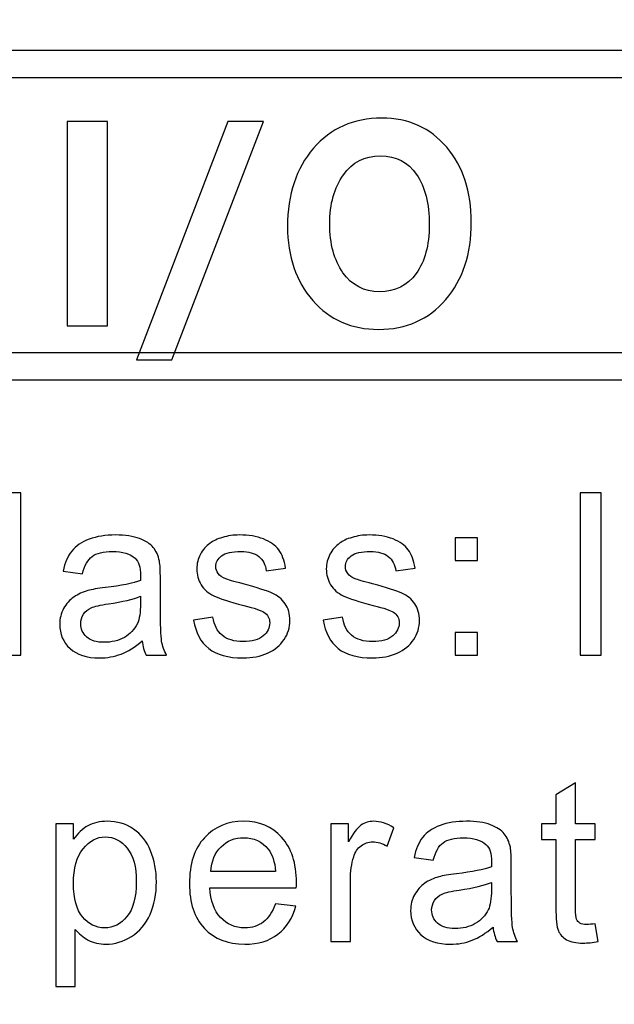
# Model space of a CAD drawing. Header units: millimetres. Extents: x -1114 to 1396, y -630 to 631.
# Tile 60 of 256: x -938.63 to -934.61, y -68.06 to -61.42. Entities that reach past the tile are written whole.
import ezdxf

# ---------------------------------------------------------------- set-up
doc = ezdxf.new("R2010")
doc.units = ezdxf.units.MM
doc.header["$MEASUREMENT"] = 0
doc.dimstyles.get("Standard").update_dxf_attribs({"dimtxt": 3.5, "dimasz": 0.18, "dimexe": 0.18, "dimexo": 0.0625, "dimgap": 0.09, "dimtad": 0, "dimtih": 1, "dimtoh": 1, "dimdec": 4, "dimzin": 0, "dimdsep": 46, "dimtxsty": 'Standard', "dimcen": 0.09, "dimadec": 0, "dimazin": 0, "dimtfac": 1, "dimtdec": 4, "dimtofl": 0, "dimtmove": 0, "dimatfit": 3, "dimfxl": 0, "dimtolj": 1, "dimtzin": 0, "dimarcsym": 0})

# ---------------------------------------------------------------- blocks, each defined once
blk = doc.blocks.new('*D10')
at = {"color": 0, "lineweight": -2}
for p, q in [((-926.7614, -47.5883), (-1024.9791, -47.5883)), ((-1024.7991, -47.7683), (-1024.7991, -63.361)), ((-1024.7991, -82.6338), (-1024.7991, -67.041)), ((-974.2869, -82.8138), (-1024.9791, -82.8138))]:
    blk.add_line(p, q, dxfattribs=at)
at = {"color": 0}
for points in [[(-1024.7691, -47.7683), (-1024.8291, -47.7683), (-1024.7991, -47.5883)], [(-1024.8291, -82.6338), (-1024.7691, -82.6338), (-1024.7991, -82.8138)]]:
    blk.add_solid(points, dxfattribs=at)
at = {"layer": 'Defpoints', "color": 0}
for p in [(-926.6989, -47.5883), (-1024.7991, -82.8138), (-974.2244, -82.8138)]:
    blk.add_point(p, dxfattribs=at)
at = {"color": 0, "insert": (-1024.7991, -65.201), "char_height": 3.5, "attachment_point": 5}
blk.add_mtext('\\A1;35.2%%p0.5', dxfattribs=at)

msp = doc.modelspace()

# ---------------------------------------------------------------- linework, layer by layer
at = {"lineweight": 18}
msp.add_open_spline([(1038.9843, -629.7647), (1038.9843, -629.7647), (-1111.4882, -629.7647), (-1111.4882, -629.7647), (-1111.4882, -629.7647), (-1111.4882, -629.7647), (-1111.4882, 630.7883), (-1111.4882, 630.7883), (-1111.4882, 630.7883), (-1111.4882, 630.7883), (1038.9843, 630.7883), (1038.9843, 630.7883)], degree=3, knots=[0, 0, 0, 0, 0.333333, 0.333333, 0.333333, 0.333333, 0.666667, 0.666667, 0.666667, 0.666667, 1, 1, 1, 1], dxfattribs=at)
for points, knots in [([(-908.3456, -61.7358), (-908.3456, -61.7358), (-908.4048, -61.8085), (-908.4048, -61.8085), (-908.4048, -61.8085), (-908.4048, -61.8085), (-948.4773, -61.8085), (-948.4773, -61.8085), (-948.4773, -61.8085), (-948.4773, -61.8085), (-948.4773, -61.6265), (-948.4773, -61.6265), (-948.4773, -61.6265), (-948.4773, -61.6265), (-908.4048, -61.6265), (-908.4048, -61.6265), (-908.4048, -61.6265), (-908.4048, -61.6265), (-908.3456, -61.7358), (-908.3456, -61.7358)], [0, 0, 0, 0, 0.2, 0.2, 0.2, 0.2, 0.4, 0.4, 0.4, 0.4, 0.6, 0.6, 0.6, 0.6, 0.8, 0.8, 0.8, 0.8, 1, 1, 1, 1]), ([(-938.0353, -63.4841), (-938.0353, -63.4841), (-938.3063, -63.4841), (-938.3063, -63.4841), (-938.3063, -63.4841), (-938.3063, -63.4841), (-938.3063, -62.1067), (-938.3063, -62.1067), (-938.3063, -62.1067), (-938.3063, -62.1067), (-938.0353, -62.1067), (-938.0353, -62.1067), (-938.0353, -62.1067), (-938.0353, -62.1067), (-938.0353, -63.4841), (-938.0353, -63.4841)], [0, 0, 0, 0, 0.25, 0.25, 0.25, 0.25, 0.5, 0.5, 0.5, 0.5, 0.75, 0.75, 0.75, 0.75, 1, 1, 1, 1]), ([(-936.9828, -62.1067), (-936.9828, -62.1067), (-937.6009, -63.7126), (-937.6009, -63.7126), (-937.6009, -63.7126), (-937.6009, -63.7126), (-937.8381, -63.7126), (-937.8381, -63.7126), (-937.8381, -63.7126), (-937.8381, -63.7126), (-937.2224, -62.1067), (-937.2224, -62.1067), (-937.2224, -62.1067), (-937.2224, -62.1067), (-936.9828, -62.1067), (-936.9828, -62.1067)], [0, 0, 0, 0, 0.25, 0.25, 0.25, 0.25, 0.5, 0.5, 0.5, 0.5, 0.75, 0.75, 0.75, 0.75, 1, 1, 1, 1]), ([(-936.8196, -62.8136), (-936.8196, -62.5979), (-936.7613, -62.4221), (-936.645, -62.2866), (-936.645, -62.2866), (-936.5289, -62.1511), (-936.3754, -62.0833), (-936.1842, -62.0833), (-936.1842, -62.0833), (-936.0029, -62.0833), (-935.8565, -62.1492), (-935.7456, -62.2801), (-935.7456, -62.2801), (-935.6346, -62.411), (-935.5796, -62.5792), (-935.5796, -62.7851), (-935.5796, -62.7851), (-935.5796, -62.9999), (-935.6369, -63.1736), (-935.7521, -63.3075), (-935.7521, -63.3075), (-935.8673, -63.4412), (-936.0183, -63.5079), (-936.2049, -63.5079), (-936.2049, -63.5079), (-936.3872, -63.5079), (-936.5351, -63.4434), (-936.649, -63.3138), (-936.649, -63.3138), (-936.7626, -63.1841), (-936.8196, -63.0176), (-936.8196, -62.8136)], [0, 0, 0, 0, 0.125, 0.125, 0.125, 0.125, 0.25, 0.25, 0.25, 0.25, 0.375, 0.375, 0.375, 0.375, 0.5, 0.5, 0.5, 0.5, 0.625, 0.625, 0.625, 0.625, 0.75, 0.75, 0.75, 0.75, 0.875, 0.875, 0.875, 0.875, 1, 1, 1, 1]), ([(-936.5348, -62.7976), (-936.5348, -62.9315), (-936.505, -63.0411), (-936.4455, -63.1262), (-936.4455, -63.1262), (-936.3855, -63.2113), (-936.3037, -63.2539), (-936.1999, -63.2539), (-936.1999, -63.2539), (-936.0939, -63.2539), (-936.011, -63.213), (-935.9521, -63.1314), (-935.9521, -63.1314), (-935.8929, -63.05), (-935.8634, -62.9407), (-935.8634, -62.8028), (-935.8634, -62.8028), (-935.8634, -62.6594), (-935.8923, -62.5458), (-935.9495, -62.4627), (-935.9495, -62.4627), (-936.0071, -62.3796), (-936.0879, -62.338), (-936.1927, -62.338), (-936.1927, -62.338), (-936.2988, -62.338), (-936.3823, -62.3806), (-936.4431, -62.4659), (-936.4431, -62.4659), (-936.5044, -62.5514), (-936.5348, -62.6617), (-936.5348, -62.7976)], [0, 0, 0, 0, 0.125, 0.125, 0.125, 0.125, 0.25, 0.25, 0.25, 0.25, 0.375, 0.375, 0.375, 0.375, 0.5, 0.5, 0.5, 0.5, 0.625, 0.625, 0.625, 0.625, 0.75, 0.75, 0.75, 0.75, 0.875, 0.875, 0.875, 0.875, 1, 1, 1, 1]), ([(-948.5366, -63.7754), (-948.5366, -63.7754), (-948.4773, -63.666), (-948.4773, -63.666), (-948.4773, -63.666), (-948.4773, -63.666), (-908.4048, -63.666), (-908.4048, -63.666), (-908.4048, -63.666), (-908.4048, -63.666), (-908.4048, -63.8483), (-908.4048, -63.8483), (-908.4048, -63.8483), (-908.4048, -63.8483), (-948.4773, -63.8483), (-948.4773, -63.8483), (-948.4773, -63.8483), (-948.4773, -63.8483), (-948.5366, -63.7754), (-948.5366, -63.7754)], [0, 0, 0, 0, 0.2, 0.2, 0.2, 0.2, 0.4, 0.4, 0.4, 0.4, 0.6, 0.6, 0.6, 0.6, 0.8, 0.8, 0.8, 0.8, 1, 1, 1, 1]), ([(-908.3456, -63.739), (-908.3456, -63.739), (-908.4048, -63.8483), (-908.4048, -63.8483), (-908.4048, -63.8483), (-908.4048, -63.8483), (-948.4773, -63.8483), (-948.4773, -63.8483), (-948.4773, -63.8483), (-948.4773, -63.8483), (-948.4773, -63.666), (-948.4773, -63.666), (-948.4773, -63.666), (-948.4773, -63.666), (-908.4048, -63.666), (-908.4048, -63.666), (-908.4048, -63.666), (-908.4048, -63.666), (-908.3456, -63.739), (-908.3456, -63.739)], [0, 0, 0, 0, 0.2, 0.2, 0.2, 0.2, 0.4, 0.4, 0.4, 0.4, 0.6, 0.6, 0.6, 0.6, 0.8, 0.8, 0.8, 0.8, 1, 1, 1, 1]), ([(-938.7518, -64.6108), (-938.7518, -64.6108), (-938.6189, -64.6108), (-938.6189, -64.6108), (-938.6189, -64.6108), (-938.6189, -64.6108), (-938.6189, -65.7058), (-938.6189, -65.7058), (-938.6189, -65.7058), (-938.6189, -65.7058), (-938.7518, -65.7058), (-938.7518, -65.7058), (-938.7518, -65.7058), (-938.7518, -65.7058), (-938.7518, -64.6108), (-938.7518, -64.6108)], [0, 0, 0, 0, 0.25, 0.25, 0.25, 0.25, 0.5, 0.5, 0.5, 0.5, 0.75, 0.75, 0.75, 0.75, 1, 1, 1, 1]), ([(-934.8463, -64.6108), (-934.8463, -64.6108), (-934.7033, -64.6108), (-934.7033, -64.6108), (-934.7033, -64.6108), (-934.7033, -64.6108), (-934.7033, -65.7058), (-934.7033, -65.7058), (-934.7033, -65.7058), (-934.7033, -65.7058), (-934.8463, -65.7058), (-934.8463, -65.7058), (-934.8463, -65.7058), (-934.8463, -65.7058), (-934.8463, -64.6108), (-934.8463, -64.6108)], [0, 0, 0, 0, 0.25, 0.25, 0.25, 0.25, 0.5, 0.5, 0.5, 0.5, 0.75, 0.75, 0.75, 0.75, 1, 1, 1, 1]), ([(-937.8005, -65.6078), (-937.8496, -65.6504), (-937.8971, -65.6802), (-937.9426, -65.6975), (-937.9426, -65.6975), (-937.9882, -65.7151), (-938.0366, -65.7237), (-938.0889, -65.7237), (-938.0889, -65.7237), (-938.1747, -65.7237), (-938.2412, -65.7024), (-938.2873, -65.6598), (-938.2873, -65.6598), (-938.3334, -65.6172), (-938.3567, -65.563), (-938.3567, -65.4965), (-938.3567, -65.4965), (-938.3567, -65.4576), (-938.3479, -65.4222), (-938.3302, -65.3901), (-938.3302, -65.3901), (-938.3128, -65.358), (-938.2899, -65.3322), (-938.2618, -65.3128), (-938.2618, -65.3128), (-938.2336, -65.2935), (-938.2016, -65.2788), (-938.1662, -65.2686), (-938.1662, -65.2686), (-938.1403, -65.2618), (-938.1011, -65.2549), (-938.0484, -65.2487), (-938.0484, -65.2487), (-937.9413, -65.2356), (-937.8624, -65.2202), (-937.8117, -65.2022), (-937.8117, -65.2022), (-937.8114, -65.1839), (-937.811, -65.1721), (-937.811, -65.1672), (-937.811, -65.1672), (-937.811, -65.1125), (-937.8235, -65.0739), (-937.8487, -65.0513), (-937.8487, -65.0513), (-937.8824, -65.0212), (-937.9328, -65.0058), (-937.9996, -65.0058), (-937.9996, -65.0058), (-938.0621, -65.0058), (-938.1082, -65.0169), (-938.138, -65.0392), (-938.138, -65.0392), (-938.1675, -65.0614), (-938.1898, -65.1004), (-938.2038, -65.1567), (-938.2038, -65.1567), (-938.2038, -65.1567), (-938.3338, -65.1387), (-938.3338, -65.1387), (-938.3338, -65.1387), (-938.322, -65.0827), (-938.3024, -65.0372), (-938.2755, -65.0025), (-938.2755, -65.0025), (-938.2483, -64.9678), (-938.2094, -64.9413), (-938.1583, -64.9226), (-938.1583, -64.9226), (-938.1069, -64.904), (-938.048, -64.8945), (-937.9806, -64.8945), (-937.9806, -64.8945), (-937.9138, -64.8945), (-937.8595, -64.9027), (-937.8176, -64.9184), (-937.8176, -64.9184), (-937.7761, -64.9344), (-937.7449, -64.9545), (-937.7253, -64.9787), (-937.7253, -64.9787), (-937.7056, -65.0029), (-937.6919, -65.0333), (-937.684, -65.07), (-937.684, -65.07), (-937.6797, -65.0929), (-937.6775, -65.1345), (-937.6775, -65.194), (-937.6775, -65.194), (-937.6775, -65.194), (-937.6775, -65.3734), (-937.6775, -65.3734), (-937.6775, -65.3734), (-937.6775, -65.4985), (-937.6749, -65.5773), (-937.669, -65.6104), (-937.669, -65.6104), (-937.6634, -65.6435), (-937.6523, -65.6755), (-937.6356, -65.7057), (-937.6356, -65.7057), (-937.6356, -65.7057), (-937.774, -65.7057), (-937.774, -65.7057), (-937.774, -65.7057), (-937.7878, -65.6778), (-937.7967, -65.6451), (-937.8005, -65.6078)], [0, 0, 0, 0, 0.037037, 0.037037, 0.037037, 0.037037, 0.074074, 0.074074, 0.074074, 0.074074, 0.111111, 0.111111, 0.111111, 0.111111, 0.148148, 0.148148, 0.148148, 0.148148, 0.185185, 0.185185, 0.185185, 0.185185, 0.222222, 0.222222, 0.222222, 0.222222, 0.259259, 0.259259, 0.259259, 0.259259, 0.296296, 0.296296, 0.296296, 0.296296, 0.333333, 0.333333, 0.333333, 0.333333, 0.37037, 0.37037, 0.37037, 0.37037, 0.407407, 0.407407, 0.407407, 0.407407, 0.444444, 0.444444, 0.444444, 0.444444, 0.481481, 0.481481, 0.481481, 0.481481, 0.518519, 0.518519, 0.518519, 0.518519, 0.555556, 0.555556, 0.555556, 0.555556, 0.592593, 0.592593, 0.592593, 0.592593, 0.62963, 0.62963, 0.62963, 0.62963, 0.666667, 0.666667, 0.666667, 0.666667, 0.703704, 0.703704, 0.703704, 0.703704, 0.740741, 0.740741, 0.740741, 0.740741, 0.777778, 0.777778, 0.777778, 0.777778, 0.814815, 0.814815, 0.814815, 0.814815, 0.851852, 0.851852, 0.851852, 0.851852, 0.888889, 0.888889, 0.888889, 0.888889, 0.925926, 0.925926, 0.925926, 0.925926, 0.962963, 0.962963, 0.962963, 0.962963, 1, 1, 1, 1]), ([(-937.4538, -65.4691), (-937.4538, -65.4691), (-937.3226, -65.4481), (-937.3226, -65.4481), (-937.3226, -65.4481), (-937.3154, -65.5014), (-937.2948, -65.5424), (-937.261, -65.5705), (-937.261, -65.5705), (-937.2277, -65.599), (-937.1805, -65.6131), (-937.1199, -65.6131), (-937.1199, -65.6131), (-937.0591, -65.6131), (-937.0139, -65.6006), (-936.9841, -65.5754), (-936.9841, -65.5754), (-936.955, -65.5502), (-936.9399, -65.5207), (-936.9399, -65.4871), (-936.9399, -65.4871), (-936.9399, -65.4566), (-936.953, -65.4327), (-936.9792, -65.4151), (-936.9792, -65.4151), (-936.9972, -65.4033), (-937.0426, -65.3879), (-937.1147, -65.3695), (-937.1147, -65.3695), (-937.2119, -65.3446), (-937.2796, -65.323), (-937.3173, -65.305), (-937.3173, -65.305), (-937.3546, -65.2867), (-937.3831, -65.2619), (-937.4028, -65.2298), (-937.4028, -65.2298), (-937.4221, -65.1974), (-937.4319, -65.162), (-937.4319, -65.123), (-937.4319, -65.123), (-937.4319, -65.0877), (-937.4237, -65.0549), (-937.4077, -65.0248), (-937.4077, -65.0248), (-937.3919, -64.9947), (-937.37, -64.9699), (-937.3425, -64.9499), (-937.3425, -64.9499), (-937.3219, -64.9345), (-937.2937, -64.9214), (-937.2581, -64.9106), (-937.2581, -64.9106), (-937.2224, -64.8998), (-937.1844, -64.8945), (-937.1435, -64.8945), (-937.1435, -64.8945), (-937.082, -64.8945), (-937.0283, -64.9034), (-936.9818, -64.9214), (-936.9818, -64.9214), (-936.9353, -64.9394), (-936.901, -64.9636), (-936.879, -64.9943), (-936.879, -64.9943), (-936.8568, -65.0248), (-936.8414, -65.0661), (-936.8332, -65.1171), (-936.8332, -65.1171), (-936.8332, -65.1171), (-936.9629, -65.1351), (-936.9629, -65.1351), (-936.9629, -65.1351), (-936.9687, -65.0942), (-936.9857, -65.0625), (-937.0142, -65.0395), (-937.0142, -65.0395), (-937.0424, -65.0166), (-937.0823, -65.0052), (-937.134, -65.0052), (-937.134, -65.0052), (-937.1949, -65.0052), (-937.2384, -65.0153), (-937.2643, -65.0356), (-937.2643, -65.0356), (-937.2905, -65.0562), (-937.3036, -65.0802), (-937.3036, -65.1076), (-937.3036, -65.1076), (-937.3036, -65.125), (-937.298, -65.1407), (-937.2872, -65.1544), (-937.2872, -65.1544), (-937.2764, -65.1689), (-937.2594, -65.1809), (-937.2365, -65.1901), (-937.2365, -65.1901), (-937.223, -65.1953), (-937.1841, -65.2068), (-937.1193, -65.2245), (-937.1193, -65.2245), (-937.0253, -65.2501), (-936.9599, -65.271), (-936.9226, -65.287), (-936.9226, -65.287), (-936.8856, -65.3034), (-936.8564, -65.3266), (-936.8352, -65.3577), (-936.8352, -65.3577), (-936.8142, -65.3885), (-936.8037, -65.4268), (-936.8037, -65.4726), (-936.8037, -65.4726), (-936.8037, -65.5175), (-936.8165, -65.5597), (-936.8423, -65.5993), (-936.8423, -65.5993), (-936.8682, -65.639), (-936.9055, -65.6694), (-936.9539, -65.6913), (-936.9539, -65.6913), (-937.0028, -65.7129), (-937.0578, -65.7237), (-937.1193, -65.7237), (-937.1193, -65.7237), (-937.2211, -65.7237), (-937.2984, -65.7021), (-937.3517, -65.6596), (-937.3517, -65.6596), (-937.4051, -65.6167), (-937.439, -65.5531), (-937.4538, -65.4691)], [0, 0, 0, 0, 0.030303, 0.030303, 0.030303, 0.030303, 0.060606, 0.060606, 0.060606, 0.060606, 0.090909, 0.090909, 0.090909, 0.090909, 0.121212, 0.121212, 0.121212, 0.121212, 0.151515, 0.151515, 0.151515, 0.151515, 0.181818, 0.181818, 0.181818, 0.181818, 0.212121, 0.212121, 0.212121, 0.212121, 0.242424, 0.242424, 0.242424, 0.242424, 0.272727, 0.272727, 0.272727, 0.272727, 0.30303, 0.30303, 0.30303, 0.30303, 0.333333, 0.333333, 0.333333, 0.333333, 0.363636, 0.363636, 0.363636, 0.363636, 0.393939, 0.393939, 0.393939, 0.393939, 0.424242, 0.424242, 0.424242, 0.424242, 0.454545, 0.454545, 0.454545, 0.454545, 0.484848, 0.484848, 0.484848, 0.484848, 0.515152, 0.515152, 0.515152, 0.515152, 0.545455, 0.545455, 0.545455, 0.545455, 0.575758, 0.575758, 0.575758, 0.575758, 0.606061, 0.606061, 0.606061, 0.606061, 0.636364, 0.636364, 0.636364, 0.636364, 0.666667, 0.666667, 0.666667, 0.666667, 0.69697, 0.69697, 0.69697, 0.69697, 0.727273, 0.727273, 0.727273, 0.727273, 0.757576, 0.757576, 0.757576, 0.757576, 0.787879, 0.787879, 0.787879, 0.787879, 0.818182, 0.818182, 0.818182, 0.818182, 0.848485, 0.848485, 0.848485, 0.848485, 0.878788, 0.878788, 0.878788, 0.878788, 0.909091, 0.909091, 0.909091, 0.909091, 0.939394, 0.939394, 0.939394, 0.939394, 0.969697, 0.969697, 0.969697, 0.969697, 1, 1, 1, 1]), ([(-936.5798, -65.4691), (-936.5798, -65.4691), (-936.4486, -65.4481), (-936.4486, -65.4481), (-936.4486, -65.4481), (-936.4414, -65.5014), (-936.4208, -65.5424), (-936.3871, -65.5705), (-936.3871, -65.5705), (-936.3537, -65.599), (-936.3066, -65.6131), (-936.246, -65.6131), (-936.246, -65.6131), (-936.1851, -65.6131), (-936.1399, -65.6006), (-936.1101, -65.5754), (-936.1101, -65.5754), (-936.081, -65.5502), (-936.066, -65.5207), (-936.066, -65.4871), (-936.066, -65.4871), (-936.066, -65.4566), (-936.079, -65.4327), (-936.1052, -65.4151), (-936.1052, -65.4151), (-936.1232, -65.4033), (-936.1687, -65.3879), (-936.2408, -65.3695), (-936.2408, -65.3695), (-936.3379, -65.3446), (-936.4057, -65.323), (-936.4433, -65.305), (-936.4433, -65.305), (-936.4806, -65.2867), (-936.5091, -65.2619), (-936.5288, -65.2298), (-936.5288, -65.2298), (-936.5481, -65.1974), (-936.5579, -65.162), (-936.5579, -65.123), (-936.5579, -65.123), (-936.5579, -65.0877), (-936.5498, -65.0549), (-936.5337, -65.0248), (-936.5337, -65.0248), (-936.518, -64.9947), (-936.496, -64.9699), (-936.4686, -64.9499), (-936.4686, -64.9499), (-936.448, -64.9345), (-936.4198, -64.9214), (-936.3841, -64.9106), (-936.3841, -64.9106), (-936.3484, -64.8998), (-936.3105, -64.8945), (-936.2695, -64.8945), (-936.2695, -64.8945), (-936.208, -64.8945), (-936.1543, -64.9034), (-936.1078, -64.9214), (-936.1078, -64.9214), (-936.0613, -64.9394), (-936.027, -64.9636), (-936.0051, -64.9943), (-936.0051, -64.9943), (-935.9828, -65.0248), (-935.9674, -65.0661), (-935.9592, -65.1171), (-935.9592, -65.1171), (-935.9592, -65.1171), (-936.0889, -65.1351), (-936.0889, -65.1351), (-936.0889, -65.1351), (-936.0947, -65.0942), (-936.1118, -65.0625), (-936.1403, -65.0395), (-936.1403, -65.0395), (-936.1684, -65.0166), (-936.2083, -65.0052), (-936.2601, -65.0052), (-936.2601, -65.0052), (-936.3209, -65.0052), (-936.3645, -65.0153), (-936.3903, -65.0356), (-936.3903, -65.0356), (-936.4165, -65.0562), (-936.4296, -65.0802), (-936.4296, -65.1076), (-936.4296, -65.1076), (-936.4296, -65.125), (-936.424, -65.1407), (-936.4133, -65.1544), (-936.4133, -65.1544), (-936.4024, -65.1689), (-936.3854, -65.1809), (-936.3625, -65.1901), (-936.3625, -65.1901), (-936.3491, -65.1953), (-936.3101, -65.2068), (-936.2453, -65.2245), (-936.2453, -65.2245), (-936.1514, -65.2501), (-936.0859, -65.271), (-936.0486, -65.287), (-936.0486, -65.287), (-936.0116, -65.3034), (-935.9824, -65.3266), (-935.9612, -65.3577), (-935.9612, -65.3577), (-935.9402, -65.3885), (-935.9297, -65.4268), (-935.9297, -65.4726), (-935.9297, -65.4726), (-935.9297, -65.5175), (-935.9425, -65.5597), (-935.9683, -65.5993), (-935.9683, -65.5993), (-935.9942, -65.639), (-936.0315, -65.6694), (-936.08, -65.6913), (-936.08, -65.6913), (-936.1288, -65.7129), (-936.1838, -65.7237), (-936.2453, -65.7237), (-936.2453, -65.7237), (-936.3471, -65.7237), (-936.4244, -65.7021), (-936.4778, -65.6596), (-936.4778, -65.6596), (-936.5311, -65.6167), (-936.5652, -65.5531), (-936.5798, -65.4691)], [0, 0, 0, 0, 0.030303, 0.030303, 0.030303, 0.030303, 0.060606, 0.060606, 0.060606, 0.060606, 0.090909, 0.090909, 0.090909, 0.090909, 0.121212, 0.121212, 0.121212, 0.121212, 0.151515, 0.151515, 0.151515, 0.151515, 0.181818, 0.181818, 0.181818, 0.181818, 0.212121, 0.212121, 0.212121, 0.212121, 0.242424, 0.242424, 0.242424, 0.242424, 0.272727, 0.272727, 0.272727, 0.272727, 0.30303, 0.30303, 0.30303, 0.30303, 0.333333, 0.333333, 0.333333, 0.333333, 0.363636, 0.363636, 0.363636, 0.363636, 0.393939, 0.393939, 0.393939, 0.393939, 0.424242, 0.424242, 0.424242, 0.424242, 0.454545, 0.454545, 0.454545, 0.454545, 0.484848, 0.484848, 0.484848, 0.484848, 0.515152, 0.515152, 0.515152, 0.515152, 0.545455, 0.545455, 0.545455, 0.545455, 0.575758, 0.575758, 0.575758, 0.575758, 0.606061, 0.606061, 0.606061, 0.606061, 0.636364, 0.636364, 0.636364, 0.636364, 0.666667, 0.666667, 0.666667, 0.666667, 0.69697, 0.69697, 0.69697, 0.69697, 0.727273, 0.727273, 0.727273, 0.727273, 0.757576, 0.757576, 0.757576, 0.757576, 0.787879, 0.787879, 0.787879, 0.787879, 0.818182, 0.818182, 0.818182, 0.818182, 0.848485, 0.848485, 0.848485, 0.848485, 0.878788, 0.878788, 0.878788, 0.878788, 0.909091, 0.909091, 0.909091, 0.909091, 0.939394, 0.939394, 0.939394, 0.939394, 0.969697, 0.969697, 0.969697, 0.969697, 1, 1, 1, 1]), ([(-935.6883, -64.9126), (-935.6883, -64.9126), (-935.5371, -64.9126), (-935.5371, -64.9126), (-935.5371, -64.9126), (-935.5371, -64.9126), (-935.5371, -65.0658), (-935.5371, -65.0658), (-935.5371, -65.0658), (-935.5371, -65.0658), (-935.6883, -65.0658), (-935.6883, -65.0658), (-935.6883, -65.0658), (-935.6883, -65.0658), (-935.6883, -64.9126), (-935.6883, -64.9126)], [0, 0, 0, 0, 0.25, 0.25, 0.25, 0.25, 0.5, 0.5, 0.5, 0.5, 0.75, 0.75, 0.75, 0.75, 1, 1, 1, 1]), ([(-937.8117, -65.3076), (-937.8598, -65.3276), (-937.9321, -65.3446), (-938.0284, -65.3584), (-938.0284, -65.3584), (-938.0831, -65.3665), (-938.1217, -65.3753), (-938.1442, -65.3852), (-938.1442, -65.3852), (-938.1669, -65.3953), (-938.1842, -65.4098), (-938.1967, -65.4291), (-938.1967, -65.4291), (-938.2087, -65.448), (-938.2149, -65.4696), (-938.2149, -65.4929), (-938.2149, -65.4929), (-938.2149, -65.5285), (-938.2016, -65.5587), (-938.1747, -65.5825), (-938.1747, -65.5825), (-938.1479, -65.6065), (-938.1089, -65.6183), (-938.0572, -65.6183), (-938.0572, -65.6183), (-938.0062, -65.6183), (-937.9606, -65.6071), (-937.9207, -65.5846), (-937.9207, -65.5846), (-937.8811, -65.5617), (-937.852, -65.5309), (-937.8329, -65.4916), (-937.8329, -65.4916), (-937.8189, -65.4612), (-937.8117, -65.4163), (-937.8117, -65.3571), (-937.8117, -65.3571), (-937.8117, -65.3571), (-937.8117, -65.3076), (-937.8117, -65.3076)], [0, 0, 0, 0, 0.1, 0.1, 0.1, 0.1, 0.2, 0.2, 0.2, 0.2, 0.3, 0.3, 0.3, 0.3, 0.4, 0.4, 0.4, 0.4, 0.5, 0.5, 0.5, 0.5, 0.6, 0.6, 0.6, 0.6, 0.7, 0.7, 0.7, 0.7, 0.8, 0.8, 0.8, 0.8, 0.9, 0.9, 0.9, 0.9, 1, 1, 1, 1]), ([(-935.6883, -65.5526), (-935.6883, -65.5526), (-935.5371, -65.5526), (-935.5371, -65.5526), (-935.5371, -65.5526), (-935.5371, -65.5526), (-935.5371, -65.7058), (-935.5371, -65.7058), (-935.5371, -65.7058), (-935.5371, -65.7058), (-935.6883, -65.7058), (-935.6883, -65.7058), (-935.6883, -65.7058), (-935.6883, -65.7058), (-935.6883, -65.5526), (-935.6883, -65.5526)], [0, 0, 0, 0, 0.25, 0.25, 0.25, 0.25, 0.5, 0.5, 0.5, 0.5, 0.75, 0.75, 0.75, 0.75, 1, 1, 1, 1]), ([(-934.7433, -67.5161), (-934.7433, -67.5161), (-934.724, -67.6348), (-934.724, -67.6348), (-934.724, -67.6348), (-934.7614, -67.6427), (-934.7947, -67.6466), (-934.8245, -67.6466), (-934.8245, -67.6466), (-934.8727, -67.6466), (-934.91, -67.6387), (-934.9365, -67.6237), (-934.9365, -67.6237), (-934.9631, -67.608), (-934.9817, -67.5877), (-934.9925, -67.5628), (-934.9925, -67.5628), (-935.0033, -67.5373), (-935.0089, -67.4846), (-935.0089, -67.4041), (-935.0089, -67.4041), (-935.0089, -67.4041), (-935.0089, -66.9475), (-935.0089, -66.9475), (-935.0089, -66.9475), (-935.0089, -66.9475), (-935.1061, -66.9475), (-935.1061, -66.9475), (-935.1061, -66.9475), (-935.1061, -66.9475), (-935.1061, -66.843), (-935.1061, -66.843), (-935.1061, -66.843), (-935.1061, -66.843), (-935.0089, -66.843), (-935.0089, -66.843), (-935.0089, -66.843), (-935.0089, -66.843), (-935.0089, -66.6466), (-935.0089, -66.6466), (-935.0089, -66.6466), (-935.0089, -66.6466), (-934.8766, -66.5657), (-934.8766, -66.5657), (-934.8766, -66.5657), (-934.8766, -66.5657), (-934.8766, -66.843), (-934.8766, -66.843), (-934.8766, -66.843), (-934.8766, -66.843), (-934.7433, -66.843), (-934.7433, -66.843), (-934.7433, -66.843), (-934.7433, -66.843), (-934.7433, -66.9475), (-934.7433, -66.9475), (-934.7433, -66.9475), (-934.7433, -66.9475), (-934.8766, -66.9475), (-934.8766, -66.9475), (-934.8766, -66.9475), (-934.8766, -66.9475), (-934.8766, -67.4113), (-934.8766, -67.4113), (-934.8766, -67.4113), (-934.8766, -67.4495), (-934.8744, -67.4745), (-934.8697, -67.4853), (-934.8697, -67.4853), (-934.8652, -67.4964), (-934.8577, -67.5049), (-934.8468, -67.5114), (-934.8468, -67.5114), (-934.8363, -67.518), (-934.8213, -67.5213), (-934.8016, -67.5213), (-934.8016, -67.5213), (-934.787, -67.5213), (-934.7673, -67.5193), (-934.7433, -67.5161)], [0, 0, 0, 0, 0.05, 0.05, 0.05, 0.05, 0.1, 0.1, 0.1, 0.1, 0.15, 0.15, 0.15, 0.15, 0.2, 0.2, 0.2, 0.2, 0.25, 0.25, 0.25, 0.25, 0.3, 0.3, 0.3, 0.3, 0.35, 0.35, 0.35, 0.35, 0.4, 0.4, 0.4, 0.4, 0.45, 0.45, 0.45, 0.45, 0.5, 0.5, 0.5, 0.5, 0.55, 0.55, 0.55, 0.55, 0.6, 0.6, 0.6, 0.6, 0.65, 0.65, 0.65, 0.65, 0.7, 0.7, 0.7, 0.7, 0.75, 0.75, 0.75, 0.75, 0.8, 0.8, 0.8, 0.8, 0.85, 0.85, 0.85, 0.85, 0.9, 0.9, 0.9, 0.9, 0.95, 0.95, 0.95, 0.95, 1, 1, 1, 1]), ([(-938.384, -67.9402), (-938.384, -67.9402), (-938.384, -66.843), (-938.384, -66.843), (-938.384, -66.843), (-938.384, -66.843), (-938.2632, -66.843), (-938.2632, -66.843), (-938.2632, -66.843), (-938.2632, -66.843), (-938.2632, -66.9461), (-938.2632, -66.9461), (-938.2632, -66.9461), (-938.2347, -66.9055), (-938.2026, -66.8754), (-938.1666, -66.8554), (-938.1666, -66.8554), (-938.1306, -66.8351), (-938.0871, -66.825), (-938.036, -66.825), (-938.036, -66.825), (-937.9692, -66.825), (-937.9103, -66.8423), (-937.8593, -66.8774), (-937.8593, -66.8774), (-937.8079, -66.912), (-937.7696, -66.9615), (-937.7434, -67.025), (-937.7434, -67.025), (-937.7175, -67.0881), (-937.7044, -67.1579), (-937.7044, -67.2335), (-937.7044, -67.2335), (-937.7044, -67.3147), (-937.7185, -67.3877), (-937.7473, -67.4528), (-937.7473, -67.4528), (-937.7761, -67.5177), (-937.818, -67.5678), (-937.8726, -67.6021), (-937.8726, -67.6021), (-937.9277, -67.6368), (-937.9853, -67.6541), (-938.0455, -67.6541), (-938.0455, -67.6541), (-938.0901, -67.6541), (-938.1297, -67.6447), (-938.1647, -67.626), (-938.1647, -67.626), (-938.2, -67.6066), (-938.2289, -67.5831), (-938.2514, -67.5539), (-938.2514, -67.5539), (-938.2514, -67.5539), (-938.2514, -67.9402), (-938.2514, -67.9402), (-938.2514, -67.9402), (-938.2514, -67.9402), (-938.384, -67.9402), (-938.384, -67.9402)], [0, 0, 0, 0, 0.066667, 0.066667, 0.066667, 0.066667, 0.133333, 0.133333, 0.133333, 0.133333, 0.2, 0.2, 0.2, 0.2, 0.266667, 0.266667, 0.266667, 0.266667, 0.333333, 0.333333, 0.333333, 0.333333, 0.4, 0.4, 0.4, 0.4, 0.466667, 0.466667, 0.466667, 0.466667, 0.533333, 0.533333, 0.533333, 0.533333, 0.6, 0.6, 0.6, 0.6, 0.666667, 0.666667, 0.666667, 0.666667, 0.733333, 0.733333, 0.733333, 0.733333, 0.8, 0.8, 0.8, 0.8, 0.866667, 0.866667, 0.866667, 0.866667, 0.933333, 0.933333, 0.933333, 0.933333, 1, 1, 1, 1]), ([(-936.9013, -67.3808), (-936.9013, -67.3808), (-936.7642, -67.3978), (-936.7642, -67.3978), (-936.7642, -67.3978), (-936.7857, -67.479), (-936.8257, -67.5421), (-936.8843, -67.587), (-936.8843, -67.587), (-936.9429, -67.6319), (-937.0175, -67.6541), (-937.1085, -67.6541), (-937.1085, -67.6541), (-937.223, -67.6541), (-937.3138, -67.6184), (-937.3809, -67.5471), (-937.3809, -67.5471), (-937.448, -67.4753), (-937.4814, -67.3752), (-937.4814, -67.2462), (-937.4814, -67.2462), (-937.4814, -67.113), (-937.4477, -67.0093), (-937.3798, -66.9356), (-937.3798, -66.9356), (-937.3117, -66.8619), (-937.2241, -66.825), (-937.1157, -66.825), (-937.1157, -66.825), (-937.0109, -66.825), (-936.9255, -66.8613), (-936.8594, -66.9333), (-936.8594, -66.9333), (-936.793, -67.0056), (-936.7596, -67.1072), (-936.7596, -67.2381), (-936.7596, -67.2381), (-936.7596, -67.2459), (-936.7599, -67.258), (-936.7606, -67.2737), (-936.7606, -67.2737), (-936.7606, -67.2737), (-937.3442, -67.2737), (-937.3442, -67.2737), (-937.3442, -67.2737), (-937.3393, -67.3611), (-937.3151, -67.4279), (-937.2712, -67.474), (-937.2712, -67.474), (-937.2277, -67.5205), (-937.173, -67.5438), (-937.1075, -67.5438), (-937.1075, -67.5438), (-937.0591, -67.5438), (-937.0175, -67.5307), (-936.9832, -67.5045), (-936.9832, -67.5045), (-936.9487, -67.479), (-936.9213, -67.4374), (-936.9013, -67.3808)], [0, 0, 0, 0, 0.066667, 0.066667, 0.066667, 0.066667, 0.133333, 0.133333, 0.133333, 0.133333, 0.2, 0.2, 0.2, 0.2, 0.266667, 0.266667, 0.266667, 0.266667, 0.333333, 0.333333, 0.333333, 0.333333, 0.4, 0.4, 0.4, 0.4, 0.466667, 0.466667, 0.466667, 0.466667, 0.533333, 0.533333, 0.533333, 0.533333, 0.6, 0.6, 0.6, 0.6, 0.666667, 0.666667, 0.666667, 0.666667, 0.733333, 0.733333, 0.733333, 0.733333, 0.8, 0.8, 0.8, 0.8, 0.866667, 0.866667, 0.866667, 0.866667, 0.933333, 0.933333, 0.933333, 0.933333, 1, 1, 1, 1]), ([(-936.528, -67.6362), (-936.528, -67.6362), (-936.528, -66.8431), (-936.528, -66.8431), (-936.528, -66.8431), (-936.528, -66.8431), (-936.4086, -66.8431), (-936.4086, -66.8431), (-936.4086, -66.8431), (-936.4086, -66.8431), (-936.4086, -66.9631), (-936.4086, -66.9631), (-936.4086, -66.9631), (-936.3782, -66.9069), (-936.35, -66.8699), (-936.3241, -66.8519), (-936.3241, -66.8519), (-936.2983, -66.8339), (-936.2698, -66.8251), (-936.239, -66.8251), (-936.239, -66.8251), (-936.1942, -66.8251), (-936.1487, -66.8395), (-936.1025, -66.8682), (-936.1025, -66.8682), (-936.1025, -66.8682), (-936.1483, -66.993), (-936.1483, -66.993), (-936.1483, -66.993), (-936.1807, -66.9736), (-936.2132, -66.9639), (-936.2456, -66.9639), (-936.2456, -66.9639), (-936.2747, -66.9639), (-936.3005, -66.9727), (-936.3238, -66.9903), (-936.3238, -66.9903), (-936.3467, -67.0081), (-936.3634, -67.0326), (-936.3733, -67.064), (-936.3733, -67.064), (-936.3879, -67.1118), (-936.3952, -67.1642), (-936.3952, -67.2208), (-936.3952, -67.2208), (-936.3952, -67.2208), (-936.3952, -67.6362), (-936.3952, -67.6362), (-936.3952, -67.6362), (-936.3952, -67.6362), (-936.528, -67.6362), (-936.528, -67.6362)], [0, 0, 0, 0, 0.076923, 0.076923, 0.076923, 0.076923, 0.153846, 0.153846, 0.153846, 0.153846, 0.230769, 0.230769, 0.230769, 0.230769, 0.307692, 0.307692, 0.307692, 0.307692, 0.384615, 0.384615, 0.384615, 0.384615, 0.461538, 0.461538, 0.461538, 0.461538, 0.538462, 0.538462, 0.538462, 0.538462, 0.615385, 0.615385, 0.615385, 0.615385, 0.692308, 0.692308, 0.692308, 0.692308, 0.769231, 0.769231, 0.769231, 0.769231, 0.846154, 0.846154, 0.846154, 0.846154, 0.923077, 0.923077, 0.923077, 0.923077, 1, 1, 1, 1]), ([(-935.4328, -67.5383), (-935.4819, -67.5807), (-935.5294, -67.6105), (-935.5748, -67.6279), (-935.5748, -67.6279), (-935.6204, -67.6456), (-935.6688, -67.6541), (-935.7211, -67.6541), (-935.7211, -67.6541), (-935.807, -67.6541), (-935.8734, -67.6328), (-935.9195, -67.5903), (-935.9195, -67.5903), (-935.9657, -67.5477), (-935.9889, -67.4933), (-935.9889, -67.4269), (-935.9889, -67.4269), (-935.9889, -67.3879), (-935.9801, -67.3526), (-935.9624, -67.3206), (-935.9624, -67.3206), (-935.945, -67.2885), (-935.9221, -67.2626), (-935.894, -67.2433), (-935.894, -67.2433), (-935.8659, -67.224), (-935.8338, -67.2092), (-935.7984, -67.1991), (-935.7984, -67.1991), (-935.7726, -67.1922), (-935.7333, -67.1854), (-935.6806, -67.1792), (-935.6806, -67.1792), (-935.5735, -67.1661), (-935.4947, -67.1507), (-935.4439, -67.1327), (-935.4439, -67.1327), (-935.4436, -67.1143), (-935.4432, -67.1025), (-935.4432, -67.0976), (-935.4432, -67.0976), (-935.4432, -67.0429), (-935.4557, -67.0043), (-935.4809, -66.9818), (-935.4809, -66.9818), (-935.5146, -66.9516), (-935.5651, -66.9362), (-935.6318, -66.9362), (-935.6318, -66.9362), (-935.6943, -66.9362), (-935.7404, -66.9474), (-935.7702, -66.9696), (-935.7702, -66.9696), (-935.7997, -66.9919), (-935.822, -67.0309), (-935.8361, -67.0871), (-935.8361, -67.0871), (-935.8361, -67.0871), (-935.966, -67.0691), (-935.966, -67.0691), (-935.966, -67.0691), (-935.9542, -67.0132), (-935.9346, -66.9677), (-935.9077, -66.933), (-935.9077, -66.933), (-935.8806, -66.8983), (-935.8417, -66.8717), (-935.7906, -66.8531), (-935.7906, -66.8531), (-935.7392, -66.8344), (-935.6802, -66.825), (-935.6129, -66.825), (-935.6129, -66.825), (-935.5461, -66.825), (-935.4917, -66.8331), (-935.4498, -66.8488), (-935.4498, -66.8488), (-935.4083, -66.8649), (-935.3772, -66.8848), (-935.3575, -66.909), (-935.3575, -66.909), (-935.3378, -66.9333), (-935.3241, -66.9637), (-935.3162, -67.0004), (-935.3162, -67.0004), (-935.312, -67.0234), (-935.3097, -67.0649), (-935.3097, -67.1245), (-935.3097, -67.1245), (-935.3097, -67.1245), (-935.3097, -67.3039), (-935.3097, -67.3039), (-935.3097, -67.3039), (-935.3097, -67.4289), (-935.3071, -67.5078), (-935.3012, -67.5408), (-935.3012, -67.5408), (-935.2956, -67.5739), (-935.2845, -67.606), (-935.2678, -67.6361), (-935.2678, -67.6361), (-935.2678, -67.6361), (-935.4063, -67.6361), (-935.4063, -67.6361), (-935.4063, -67.6361), (-935.42, -67.6083), (-935.4289, -67.5756), (-935.4328, -67.5383)], [0, 0, 0, 0, 0.037037, 0.037037, 0.037037, 0.037037, 0.074074, 0.074074, 0.074074, 0.074074, 0.111111, 0.111111, 0.111111, 0.111111, 0.148148, 0.148148, 0.148148, 0.148148, 0.185185, 0.185185, 0.185185, 0.185185, 0.222222, 0.222222, 0.222222, 0.222222, 0.259259, 0.259259, 0.259259, 0.259259, 0.296296, 0.296296, 0.296296, 0.296296, 0.333333, 0.333333, 0.333333, 0.333333, 0.37037, 0.37037, 0.37037, 0.37037, 0.407407, 0.407407, 0.407407, 0.407407, 0.444444, 0.444444, 0.444444, 0.444444, 0.481481, 0.481481, 0.481481, 0.481481, 0.518519, 0.518519, 0.518519, 0.518519, 0.555556, 0.555556, 0.555556, 0.555556, 0.592593, 0.592593, 0.592593, 0.592593, 0.62963, 0.62963, 0.62963, 0.62963, 0.666667, 0.666667, 0.666667, 0.666667, 0.703704, 0.703704, 0.703704, 0.703704, 0.740741, 0.740741, 0.740741, 0.740741, 0.777778, 0.777778, 0.777778, 0.777778, 0.814815, 0.814815, 0.814815, 0.814815, 0.851852, 0.851852, 0.851852, 0.851852, 0.888889, 0.888889, 0.888889, 0.888889, 0.925926, 0.925926, 0.925926, 0.925926, 0.962963, 0.962963, 0.962963, 0.962963, 1, 1, 1, 1]), ([(-938.2638, -67.244), (-938.2638, -67.3461), (-938.2435, -67.4214), (-938.2026, -67.4705), (-938.2026, -67.4705), (-938.1617, -67.5192), (-938.1126, -67.5438), (-938.0543, -67.5438), (-938.0543, -67.5438), (-937.9954, -67.5438), (-937.945, -67.5183), (-937.9031, -67.4679), (-937.9031, -67.4679), (-937.8612, -67.4172), (-937.84, -67.3389), (-937.84, -67.2329), (-937.84, -67.2329), (-937.84, -67.1317), (-937.8606, -67.0561), (-937.9015, -67.0056), (-937.9015, -67.0056), (-937.9427, -66.9556), (-937.9915, -66.9304), (-938.0488, -66.9304), (-938.0488, -66.9304), (-938.1051, -66.9304), (-938.1552, -66.9572), (-938.1987, -67.0106), (-938.1987, -67.0106), (-938.2422, -67.0643), (-938.2638, -67.1419), (-938.2638, -67.244)], [0, 0, 0, 0, 0.125, 0.125, 0.125, 0.125, 0.25, 0.25, 0.25, 0.25, 0.375, 0.375, 0.375, 0.375, 0.5, 0.5, 0.5, 0.5, 0.625, 0.625, 0.625, 0.625, 0.75, 0.75, 0.75, 0.75, 0.875, 0.875, 0.875, 0.875, 1, 1, 1, 1]), ([(-937.337, -67.1634), (-937.337, -67.1634), (-936.9, -67.1634), (-936.9, -67.1634), (-936.9, -67.1634), (-936.9059, -67.0967), (-936.9222, -67.0466), (-936.9498, -67.0132), (-936.9498, -67.0132), (-936.9923, -66.9615), (-937.047, -66.9356), (-937.1144, -66.9356), (-937.1144, -66.9356), (-937.1752, -66.9356), (-937.2266, -66.9562), (-937.2682, -66.9975), (-937.2682, -66.9975), (-937.3098, -67.039), (-937.3324, -67.0943), (-937.337, -67.1634)], [0, 0, 0, 0, 0.2, 0.2, 0.2, 0.2, 0.4, 0.4, 0.4, 0.4, 0.6, 0.6, 0.6, 0.6, 0.8, 0.8, 0.8, 0.8, 1, 1, 1, 1]), ([(-935.4439, -67.2381), (-935.4921, -67.258), (-935.5644, -67.275), (-935.6607, -67.2888), (-935.6607, -67.2888), (-935.7153, -67.297), (-935.7539, -67.3058), (-935.7765, -67.3157), (-935.7765, -67.3157), (-935.7991, -67.3258), (-935.8164, -67.3401), (-935.8289, -67.3595), (-935.8289, -67.3595), (-935.8409, -67.3785), (-935.8472, -67.4001), (-935.8472, -67.4233), (-935.8472, -67.4233), (-935.8472, -67.459), (-935.8338, -67.4892), (-935.807, -67.513), (-935.807, -67.513), (-935.7801, -67.537), (-935.7412, -67.5487), (-935.6894, -67.5487), (-935.6894, -67.5487), (-935.6384, -67.5487), (-935.5928, -67.5376), (-935.5529, -67.515), (-935.5529, -67.515), (-935.5133, -67.492), (-935.4842, -67.4613), (-935.4652, -67.422), (-935.4652, -67.422), (-935.4511, -67.3916), (-935.4439, -67.3467), (-935.4439, -67.2874), (-935.4439, -67.2874), (-935.4439, -67.2874), (-935.4439, -67.2381), (-935.4439, -67.2381)], [0, 0, 0, 0, 0.1, 0.1, 0.1, 0.1, 0.2, 0.2, 0.2, 0.2, 0.3, 0.3, 0.3, 0.3, 0.4, 0.4, 0.4, 0.4, 0.5, 0.5, 0.5, 0.5, 0.6, 0.6, 0.6, 0.6, 0.7, 0.7, 0.7, 0.7, 0.8, 0.8, 0.8, 0.8, 0.9, 0.9, 0.9, 0.9, 1, 1, 1, 1])]:
    msp.add_open_spline(points, degree=3, knots=knots)

# ---------------------------------------------------------------- dimensions: what is measured, and where the dimension line sits
at = {"color": 1}
dim = msp.add_linear_dim(base=(-1024.7991, -82.8138), p1=(-926.6989, -47.5883), p2=(-974.2244, -82.8138), angle=90, dimstyle='Standard', override={"dimdec": 1, "dimtxsty": 'Standard', "dimtol": 1, "dimtp": 0.5, "dimtm": 0.5, "dimtdec": 1}, dxfattribs=at)
dim.commit()
dim.dimension.update_dxf_attribs({"geometry": '*D10', "text_midpoint": (-1024.7991, -65.201)})

doc.saveas('drawing.dxf')
